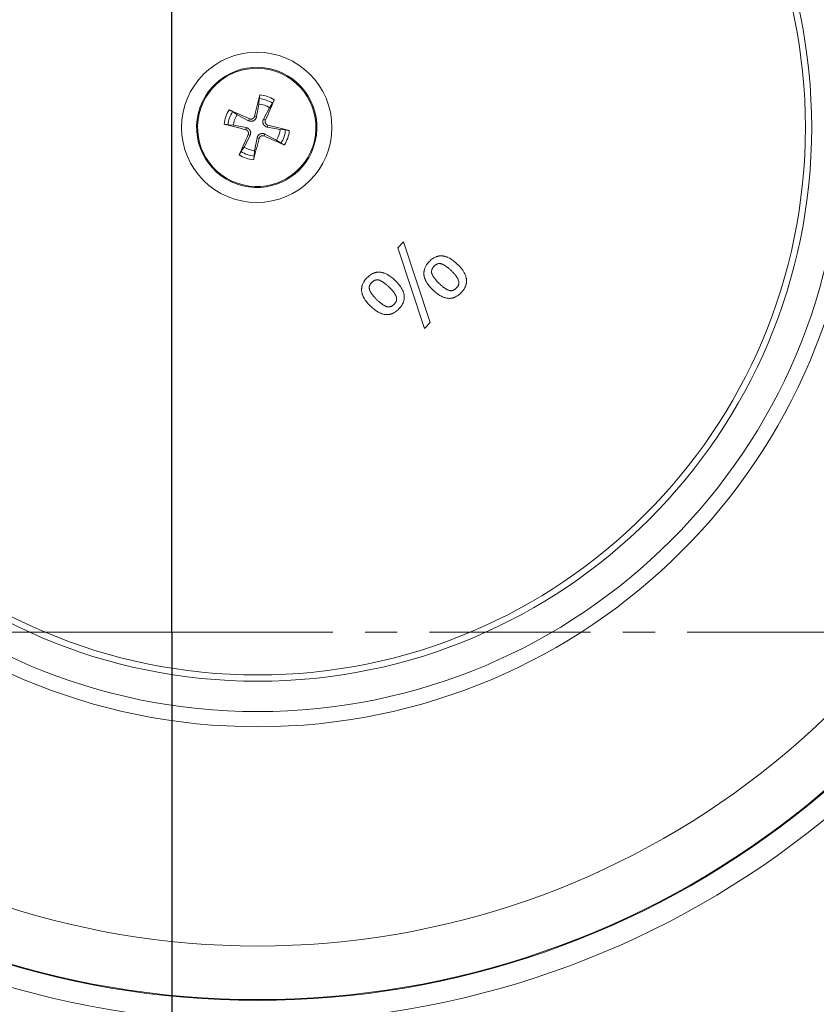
# Model space of a CAD drawing. Header units: millimetres. Extents: x -104 to 382, y -287 to 234.
# Tile 19 of 46: x -11 to 26, y -169 to -123. Entities that reach past the tile are written whole.
import ezdxf

# ---------------------------------------------------------------- set-up
doc = ezdxf.new("R2010")
doc.units = ezdxf.units.MM
for name, pattern in [('K5LT_AXLED', [12, 7.5, -1.5, 1.5, -1.5]), ('K5LT_BASIC', [0]), ('K5LT_THIN', [0])]:
    doc.linetypes.add(name, pattern=pattern)
doc.styles.add('KDIMTEXTSTYLE', font='GOST_AU.SHX', dxfattribs={"width": 0.96, "oblique": 15, "height": 5})
doc.dimstyles.new('KDIMSTYLE (1.00)', dxfattribs={"dimtxt": 5, "dimasz": 1, "dimexe": 2, "dimexo": 0, "dimgap": 1, "dimtad": 1, "dimtxsty": 'KDIMTEXTSTYLE', "dimsah": 1, "dimcen": 0, "dimdle": 1, "dimadec": 0, "dimazin": 0, "dimtfac": 0.667, "dimtmove": 0, "dimatfit": 3, "dimfxl": 1, "dimtvp": 1, "dimtolj": 1, "dimtzin": 0, "dimarcsym": 0})

# ---------------------------------------------------------------- blocks, each defined once
blk = doc.blocks.new('U0')
at = {"color": 30, "linetype": 'K5LT_AXLED', "lineweight": 18, "true_color": 0xff8000}
for q in [(-3.958, -77.986), (-77.458, -151.486), (-3.958, -224.986), (69.542, -151.486)]:
    blk.add_line((-3.958, -151.486), q, dxfattribs=at)
blk = doc.blocks.new('KDIMARROW_01')
blk.add_hatch(color=0).paths.add_polyline_path([(0, 0), (-5, 0.658), (-4.5, 0), (-5, -0.658)])
at = {"color": 0, "linetype": 'K5LT_THIN', "lineweight": 18}
for p, q in [((-4.5, 0), (-5, 0.658)), ((-5, 0.658), (0, 0)), ((0, 0), (-5, -0.658)), ((-5, -0.658), (-4.5, 0)), ((0, 0), (-1, 0))]:
    blk.add_line(p, q, dxfattribs=at)
blk = doc.blocks.new('KDIMARROW_02')
blk.add_hatch(color=0).paths.add_polyline_path([(4.5, 0), (5, 0.658), (0, 0), (5, -0.658)])
at = {"color": 0, "linetype": 'K5LT_THIN', "lineweight": 18}
for p, q in [((5, 0.658), (0, 0)), ((4.5, 0), (5, 0.658)), ((0, 0), (-1, 0)), ((0, 0), (5, -0.658)), ((0, 0), (7, 0)), ((5, -0.658), (4.5, 0))]:
    blk.add_line(p, q, dxfattribs=at)

msp = doc.modelspace()

# ---------------------------------------------------------------- linework, layer by layer
at = {"color": 150, "linetype": 'K5LT_BASIC', "lineweight": 20, "true_color": 0x0080ff}
for p, q in [((0.101, -126.893), (-0.013, -127.489)), ((0.115, -126.64), (0.101, -126.893)), ((0.591, -127.062), (0.735, -126.854)), ((-0.918, -127.388), (-1.126, -127.244)), ((-0.378, -127.667), (-0.918, -127.388)), ((0.312, -127.601), (0.591, -127.062)), ((-1.339, -127.864), (-1.087, -127.878)), ((-1.087, -127.878), (-0.49, -127.992)), ((1.087, -128.08), (0.49, -127.966)), ((-0.312, -128.357), (-0.591, -128.897)), ((0.378, -128.292), (0.918, -128.57)), ((1.339, -128.095), (1.087, -128.08)), ((-0.101, -129.066), (0.013, -128.469)), ((0.918, -128.57), (1.126, -128.714)), ((-0.591, -128.897), (-0.735, -129.105)), ((-0.115, -129.319), (-0.101, -129.066)), ((6.568, -133.595), (6.839, -133.315)), ((6.839, -133.315), (8.079, -137.066)), ((7.809, -137.345), (6.568, -133.595)), ((8.079, -137.066), (7.809, -137.345))]:
    msp.add_line(p, q, dxfattribs=at)
at = {"color": 7, "linetype": 'K5LT_THIN', "lineweight": 18}
for p, q in [((-0.107, -127.466), (-0.013, -127.489)), ((-0.337, -127.578), (-0.378, -127.667)), ((0.401, -127.642), (0.312, -127.601)), ((0.513, -127.872), (0.49, -127.966)), ((-0.513, -128.087), (-0.49, -127.992)), ((-0.401, -128.317), (-0.312, -128.357)), ((0.337, -128.38), (0.378, -128.292)), ((0.107, -128.492), (0.013, -128.469))]:
    msp.add_line(p, q, dxfattribs=at)
for radius in [27.914, 27.207, 25.793]:
    msp.add_circle((0.042, -127.986), radius, dxfattribs=at)
at = {"color": 150, "linetype": 'K5LT_BASIC', "lineweight": 20, "true_color": 0x0080ff}
msp.add_circle((0, -127.979), 3.5, dxfattribs=at)
at = {"color": 7, "linetype": 'K5LT_THIN', "lineweight": 18}
for centre, radius, start, end in [((-3.958, -151.486), 66.49, 325.86214, 146.98461), ((-3.958, -151.486), 58.491, 116.40976, 325.86214), ((-3.958, -151.486), 66.49, 146.98461, 325.86214), ((0, -127.979), 2.8, 70.9623, 250.9623), ((0, -127.979), 2.755, 70.9623, 250.9623), ((0, -127.979), 2.755, 250.9623, 70.9623), ((0, -127.979), 2.8, 340.9623, 70.9623), ((0, -127.979), 1.522, 57.5966, 84.328), ((0, -127.979), 1.344, 56.8489, 85.0757), ((0, -127.979), 1.522, 147.5966, 174.328), ((0, -127.979), 1.344, 146.8489, 175.0757), ((0, -127.979), 1.344, 326.8489, 355.0757), ((0, -127.979), 1.522, 327.5966, 354.328), ((0, -127.979), 2.8, 250.9623, 340.9623), ((0, -127.979), 1.522, 237.5966, 264.328), ((0, -127.979), 1.344, 236.8489, 265.0757), ((0.042, -127.986), 38.128, 194.2963, 345.7037), ((0.042, -127.986), 40.66, 194.2915, 345.7085), ((0.042, -127.986), 40.624, 194.2905, 345.7095), ((0.042, -127.986), 41.659, 194.2915, 345.7085)]:
    msp.add_arc(centre, radius, start, end, dxfattribs=at)
at = {"color": 150, "linetype": 'K5LT_BASIC', "lineweight": 20, "true_color": 0x0080ff}
for centre, radius, start, end in [((0.042, -127.986), 25.5, 0, 180), ((0, -127.979), 2.8, 340.9623, 250.9623), ((0, -127.979), 1.091, 57.2218, 84.7028), ((0, -127.979), 1.091, 147.2218, 174.7028), ((0.042, -127.986), 25.5, 180, 0), ((0, -127.979), 1.091, 327.2218, 354.7028), ((0, -127.979), 2.8, 250.9623, 340.9623), ((0, -127.979), 1.091, 237.2218, 264.7028)]:
    msp.add_arc(centre, radius, start, end, dxfattribs=at)
for centre, major_axis, start_param, end_param in [((0.204, -128.028), (-1.159, -4.859), 4.405744, 4.617377), ((-0.191, -127.892), (2.084, 4.54), -1.475784, -1.264152), ((0.191, -128.067), (-2.084, -4.54), -1.475784, -1.264152), ((-0.204, -127.93), (1.159, 4.859), 4.405744, 4.617377)]:
    msp.add_ellipse(centre, major_axis=major_axis, ratio=0.087156, start_param=start_param, end_param=end_param, dxfattribs=at)
for points, knots in [([(0.115, -126.64), (0.115, -126.639), (0.115, -126.638), (0.116, -126.637), (0.116, -126.635), (0.116, -126.633), (0.116, -126.631), (0.116, -126.629), (0.117, -126.626), (0.117, -126.624), (0.117, -126.621), (0.118, -126.619), (0.118, -126.617), (0.118, -126.614), (0.119, -126.612), (0.119, -126.609), (0.119, -126.607), (0.12, -126.604), (0.12, -126.602), (0.121, -126.599), (0.121, -126.596), (0.122, -126.593), (0.122, -126.59), (0.123, -126.587), (0.123, -126.584), (0.124, -126.58), (0.125, -126.577), (0.125, -126.574), (0.126, -126.571), (0.126, -126.568), (0.127, -126.564), (0.128, -126.561), (0.128, -126.558), (0.129, -126.555), (0.13, -126.551), (0.13, -126.548), (0.131, -126.544), (0.132, -126.541), (0.133, -126.537), (0.134, -126.533), (0.134, -126.53), (0.135, -126.526), (0.136, -126.522), (0.137, -126.519), (0.138, -126.516), (0.138, -126.512), (0.139, -126.51), (0.14, -126.507), (0.14, -126.504), (0.142, -126.498), (0.144, -126.491), (0.145, -126.486), (0.146, -126.481), (0.147, -126.477), (0.148, -126.474), (0.149, -126.471), (0.15, -126.468), (0.15, -126.466), (0.15, -126.465)], [0, 0, 0, 0, 0.015675, 0.031784, 0.048331, 0.065602, 0.083451, 0.102087, 0.121078, 0.140116, 0.158857, 0.177064, 0.194907, 0.212113, 0.228854, 0.245227, 0.261769, 0.278479, 0.295254, 0.31224, 0.329296, 0.346435, 0.363774, 0.381445, 0.399298, 0.417243, 0.435119, 0.452911, 0.470605, 0.487971, 0.50499, 0.521772, 0.538778, 0.55598, 0.573194, 0.590553, 0.607943, 0.62534, 0.642862, 0.660649, 0.678586, 0.696568, 0.714467, 0.73203, 0.74928, 0.765812, 0.781847, 0.781991, 0.805058, 0.835459, 0.871904, 0.899862, 0.920278, 0.938242, 0.955564, 0.972163, 0.985404, 1, 1, 1, 1]), ([(0.816, -126.694), (0.815, -126.695), (0.814, -126.698), (0.813, -126.701), (0.811, -126.705), (0.809, -126.709), (0.808, -126.712), (0.806, -126.716), (0.804, -126.72), (0.803, -126.724), (0.801, -126.727), (0.799, -126.731), (0.798, -126.734), (0.797, -126.736), (0.796, -126.738), (0.795, -126.741), (0.793, -126.744), (0.791, -126.749), (0.789, -126.754), (0.786, -126.76), (0.783, -126.765), (0.781, -126.77), (0.778, -126.776), (0.776, -126.78), (0.774, -126.785), (0.771, -126.79), (0.768, -126.795), (0.766, -126.8), (0.764, -126.805), (0.762, -126.808), (0.76, -126.81), (0.759, -126.813), (0.758, -126.816), (0.756, -126.818), (0.755, -126.821), (0.753, -126.823), (0.752, -126.826), (0.751, -126.828), (0.75, -126.83), (0.749, -126.832), (0.748, -126.834), (0.746, -126.836), (0.745, -126.839), (0.743, -126.841), (0.742, -126.843), (0.741, -126.845), (0.74, -126.846), (0.739, -126.848), (0.738, -126.85), (0.737, -126.851), (0.736, -126.852), (0.735, -126.853), (0.735, -126.854)], [0, 0, 0, 0, 0.017576, 0.035582, 0.054008, 0.073075, 0.092708, 0.112853, 0.13308, 0.15293, 0.172286, 0.190872, 0.208926, 0.218727, 0.226316, 0.243644, 0.262934, 0.284159, 0.314623, 0.344467, 0.374161, 0.399718, 0.428429, 0.456889, 0.481634, 0.509399, 0.544557, 0.578293, 0.603498, 0.619994, 0.636637, 0.653712, 0.671063, 0.688641, 0.706208, 0.723521, 0.740606, 0.757106, 0.773163, 0.788473, 0.803639, 0.823482, 0.847369, 0.870535, 0.887954, 0.901161, 0.915142, 0.934188, 0.952585, 0.97023, 0.984357, 1, 1, 1, 1]), ([(-1.285, -127.164), (-1.284, -127.164), (-1.281, -127.165), (-1.278, -127.167), (-1.274, -127.168), (-1.271, -127.17), (-1.267, -127.172), (-1.263, -127.173), (-1.259, -127.175), (-1.255, -127.177), (-1.252, -127.178), (-1.248, -127.18), (-1.246, -127.181), (-1.243, -127.182), (-1.241, -127.183), (-1.238, -127.184), (-1.235, -127.186), (-1.23, -127.188), (-1.225, -127.191), (-1.219, -127.193), (-1.214, -127.196), (-1.209, -127.198), (-1.204, -127.201), (-1.199, -127.203), (-1.194, -127.206), (-1.189, -127.208), (-1.184, -127.211), (-1.179, -127.213), (-1.175, -127.216), (-1.171, -127.217), (-1.169, -127.219), (-1.166, -127.22), (-1.163, -127.222), (-1.161, -127.223), (-1.158, -127.224), (-1.156, -127.226), (-1.154, -127.227), (-1.151, -127.228), (-1.149, -127.229), (-1.147, -127.23), (-1.145, -127.232), (-1.143, -127.233), (-1.14, -127.235), (-1.138, -127.236), (-1.136, -127.237), (-1.135, -127.238), (-1.133, -127.239), (-1.131, -127.24), (-1.13, -127.241), (-1.128, -127.242), (-1.127, -127.243), (-1.126, -127.244), (-1.126, -127.244)], [0, 0, 0, 0, 0.017576, 0.035582, 0.054008, 0.073075, 0.092708, 0.112853, 0.13308, 0.15293, 0.172286, 0.190872, 0.208926, 0.218727, 0.226316, 0.243644, 0.262934, 0.284159, 0.314623, 0.344467, 0.374161, 0.399718, 0.428429, 0.456889, 0.481634, 0.509399, 0.544557, 0.578293, 0.603498, 0.619994, 0.636637, 0.653712, 0.671063, 0.688641, 0.706208, 0.723521, 0.740606, 0.757106, 0.773163, 0.788473, 0.803639, 0.823482, 0.847369, 0.870535, 0.887954, 0.901161, 0.915142, 0.934188, 0.952585, 0.97023, 0.984357, 1, 1, 1, 1]), ([(-0.013, -127.489), (-0.013, -127.491), (-0.014, -127.496), (-0.016, -127.504), (-0.018, -127.511), (-0.02, -127.519), (-0.023, -127.526), (-0.026, -127.534), (-0.028, -127.541), (-0.032, -127.548), (-0.035, -127.555), (-0.038, -127.562), (-0.042, -127.568), (-0.045, -127.574), (-0.049, -127.58), (-0.053, -127.586), (-0.058, -127.593), (-0.064, -127.601), (-0.073, -127.611), (-0.082, -127.621), (-0.09, -127.63), (-0.099, -127.637), (-0.107, -127.643), (-0.114, -127.649), (-0.12, -127.653), (-0.126, -127.657), (-0.134, -127.662), (-0.142, -127.666), (-0.15, -127.67), (-0.157, -127.673), (-0.164, -127.677), (-0.172, -127.68), (-0.179, -127.682), (-0.186, -127.685), (-0.195, -127.687), (-0.203, -127.689), (-0.21, -127.691), (-0.216, -127.692), (-0.221, -127.693), (-0.226, -127.693), (-0.231, -127.694), (-0.235, -127.694), (-0.24, -127.695), (-0.245, -127.695), (-0.249, -127.695), (-0.254, -127.695), (-0.258, -127.696), (-0.261, -127.696), (-0.264, -127.696), (-0.268, -127.695), (-0.273, -127.695), (-0.278, -127.695), (-0.282, -127.695), (-0.287, -127.694), (-0.291, -127.694), (-0.295, -127.693), (-0.3, -127.692), (-0.304, -127.692), (-0.308, -127.691), (-0.313, -127.69), (-0.317, -127.689), (-0.322, -127.688), (-0.328, -127.686), (-0.333, -127.685), (-0.337, -127.684), (-0.341, -127.682), (-0.344, -127.681), (-0.348, -127.68), (-0.352, -127.679), (-0.355, -127.677), (-0.358, -127.676), (-0.362, -127.674), (-0.365, -127.673), (-0.368, -127.672), (-0.372, -127.67), (-0.375, -127.668), (-0.377, -127.667), (-0.378, -127.667)], [0, 0, 0, 0, 0.015942, 0.032203, 0.048749, 0.065668, 0.082844, 0.100339, 0.117951, 0.135437, 0.152694, 0.16932, 0.185455, 0.200746, 0.215574, 0.231024, 0.2477, 0.271444, 0.301034, 0.330176, 0.353186, 0.374804, 0.395619, 0.415644, 0.429135, 0.441843, 0.459124, 0.482986, 0.500018, 0.511269, 0.533483, 0.548347, 0.560812, 0.578484, 0.597546, 0.614912, 0.627645, 0.639815, 0.650591, 0.660554, 0.669801, 0.679184, 0.688886, 0.698783, 0.708888, 0.719017, 0.72919, 0.73139, 0.739415, 0.749655, 0.759851, 0.76991, 0.779828, 0.789562, 0.799301, 0.809074, 0.818876, 0.828656, 0.838451, 0.84813, 0.857694, 0.870132, 0.882363, 0.894399, 0.903136, 0.911779, 0.920204, 0.928496, 0.936612, 0.944676, 0.952658, 0.960601, 0.968493, 0.976382, 0.984256, 0.992128, 1, 1, 1, 1]), ([(-0.107, -127.466), (-0.108, -127.468), (-0.108, -127.47), (-0.11, -127.474), (-0.111, -127.479), (-0.112, -127.483), (-0.114, -127.488), (-0.118, -127.496), (-0.123, -127.507), (-0.13, -127.519), (-0.138, -127.529), (-0.146, -127.538), (-0.152, -127.545), (-0.158, -127.551), (-0.162, -127.554), (-0.166, -127.558), (-0.171, -127.561), (-0.175, -127.564), (-0.18, -127.567), (-0.183, -127.569), (-0.187, -127.571), (-0.191, -127.573), (-0.194, -127.575), (-0.196, -127.576), (-0.199, -127.577), (-0.202, -127.579), (-0.206, -127.581), (-0.21, -127.582), (-0.214, -127.584), (-0.218, -127.585), (-0.222, -127.586), (-0.227, -127.588), (-0.231, -127.589), (-0.235, -127.589), (-0.239, -127.59), (-0.244, -127.591), (-0.248, -127.592), (-0.252, -127.592), (-0.257, -127.593), (-0.261, -127.593), (-0.265, -127.593), (-0.268, -127.593), (-0.271, -127.593), (-0.274, -127.593), (-0.279, -127.593), (-0.283, -127.592), (-0.288, -127.592), (-0.292, -127.591), (-0.296, -127.591), (-0.3, -127.59), (-0.304, -127.589), (-0.308, -127.588), (-0.312, -127.588), (-0.315, -127.586), (-0.319, -127.585), (-0.323, -127.584), (-0.327, -127.583), (-0.33, -127.581), (-0.334, -127.58), (-0.336, -127.579), (-0.337, -127.578)], [0, 0, 0, 0, 0.014754, 0.029701, 0.044869, 0.060634, 0.076764, 0.104722, 0.149235, 0.199304, 0.243413, 0.282421, 0.315987, 0.344042, 0.360231, 0.376061, 0.396023, 0.415617, 0.434806, 0.449116, 0.463449, 0.477951, 0.492656, 0.500332, 0.507601, 0.522628, 0.537634, 0.552528, 0.567265, 0.581965, 0.596612, 0.611222, 0.625752, 0.640217, 0.6547, 0.669217, 0.683783, 0.698365, 0.713037, 0.727827, 0.742798, 0.755789, 0.757866, 0.773061, 0.788347, 0.803687, 0.818985, 0.834054, 0.848894, 0.863256, 0.877335, 0.891149, 0.904962, 0.918723, 0.932427, 0.946015, 0.959584, 0.973083, 0.986557, 1, 1, 1, 1]), ([(-1.339, -127.864), (-1.34, -127.864), (-1.341, -127.864), (-1.343, -127.864), (-1.345, -127.863), (-1.346, -127.863), (-1.348, -127.863), (-1.351, -127.863), (-1.353, -127.863), (-1.355, -127.862), (-1.358, -127.862), (-1.36, -127.862), (-1.363, -127.861), (-1.365, -127.861), (-1.367, -127.861), (-1.37, -127.86), (-1.372, -127.86), (-1.375, -127.859), (-1.378, -127.859), (-1.38, -127.859), (-1.383, -127.858), (-1.386, -127.858), (-1.389, -127.857), (-1.392, -127.856), (-1.396, -127.856), (-1.399, -127.855), (-1.402, -127.855), (-1.405, -127.854), (-1.408, -127.853), (-1.412, -127.853), (-1.415, -127.852), (-1.418, -127.852), (-1.421, -127.851), (-1.424, -127.85), (-1.428, -127.85), (-1.431, -127.849), (-1.435, -127.848), (-1.438, -127.847), (-1.442, -127.846), (-1.446, -127.846), (-1.449, -127.845), (-1.453, -127.844), (-1.457, -127.843), (-1.46, -127.842), (-1.464, -127.842), (-1.467, -127.841), (-1.469, -127.84), (-1.472, -127.84), (-1.475, -127.839), (-1.481, -127.837), (-1.488, -127.836), (-1.494, -127.834), (-1.498, -127.833), (-1.502, -127.832), (-1.506, -127.831), (-1.509, -127.83), (-1.512, -127.83), (-1.513, -127.829), (-1.514, -127.829)], [0, 0, 0, 0, 0.015675, 0.031784, 0.048331, 0.065602, 0.083451, 0.102087, 0.121078, 0.140116, 0.158857, 0.177064, 0.194907, 0.212113, 0.228854, 0.245227, 0.261769, 0.278479, 0.295254, 0.31224, 0.329296, 0.346435, 0.363774, 0.381445, 0.399298, 0.417243, 0.435119, 0.452911, 0.470605, 0.487971, 0.50499, 0.521772, 0.538778, 0.55598, 0.573194, 0.590553, 0.607943, 0.62534, 0.642862, 0.660649, 0.678586, 0.696568, 0.714467, 0.73203, 0.74928, 0.765812, 0.781847, 0.781991, 0.805058, 0.835459, 0.871904, 0.899862, 0.920278, 0.938242, 0.955564, 0.972163, 0.985404, 1, 1, 1, 1]), ([(0.49, -127.966), (0.488, -127.966), (0.483, -127.965), (0.475, -127.963), (0.468, -127.961), (0.46, -127.959), (0.453, -127.956), (0.446, -127.954), (0.438, -127.951), (0.431, -127.948), (0.424, -127.944), (0.418, -127.941), (0.411, -127.937), (0.405, -127.934), (0.4, -127.93), (0.394, -127.926), (0.387, -127.922), (0.378, -127.915), (0.368, -127.907), (0.358, -127.897), (0.35, -127.889), (0.342, -127.881), (0.336, -127.873), (0.331, -127.865), (0.326, -127.859), (0.322, -127.853), (0.318, -127.845), (0.313, -127.837), (0.309, -127.83), (0.306, -127.822), (0.303, -127.815), (0.3, -127.808), (0.297, -127.801), (0.295, -127.793), (0.292, -127.784), (0.29, -127.776), (0.289, -127.769), (0.288, -127.764), (0.287, -127.758), (0.286, -127.753), (0.285, -127.749), (0.285, -127.744), (0.284, -127.739), (0.284, -127.735), (0.284, -127.73), (0.284, -127.725), (0.284, -127.721), (0.284, -127.718), (0.284, -127.715), (0.284, -127.711), (0.284, -127.706), (0.284, -127.702), (0.285, -127.697), (0.285, -127.693), (0.286, -127.688), (0.286, -127.684), (0.287, -127.68), (0.287, -127.675), (0.288, -127.671), (0.289, -127.667), (0.29, -127.662), (0.291, -127.657), (0.293, -127.651), (0.294, -127.647), (0.295, -127.642), (0.297, -127.639), (0.298, -127.635), (0.299, -127.631), (0.301, -127.628), (0.302, -127.624), (0.303, -127.621), (0.305, -127.617), (0.306, -127.614), (0.308, -127.611), (0.309, -127.608), (0.311, -127.604), (0.312, -127.602), (0.312, -127.601)], [0, 0, 0, 0, 0.015942, 0.032203, 0.048749, 0.065668, 0.082844, 0.100339, 0.117951, 0.135437, 0.152694, 0.16932, 0.185455, 0.200746, 0.215574, 0.231024, 0.2477, 0.271444, 0.301034, 0.330176, 0.353186, 0.374804, 0.395619, 0.415644, 0.429135, 0.441843, 0.459124, 0.482986, 0.500018, 0.511269, 0.533483, 0.548347, 0.560812, 0.578484, 0.597546, 0.614912, 0.627645, 0.639815, 0.650591, 0.660554, 0.669801, 0.679184, 0.688886, 0.698783, 0.708888, 0.719017, 0.72919, 0.73139, 0.739415, 0.749655, 0.759851, 0.76991, 0.779828, 0.789562, 0.799301, 0.809074, 0.818876, 0.828656, 0.838451, 0.84813, 0.857694, 0.870132, 0.882363, 0.894399, 0.903136, 0.911779, 0.920204, 0.928496, 0.936612, 0.944676, 0.952658, 0.960601, 0.968493, 0.976382, 0.984256, 0.992128, 1, 1, 1, 1]), ([(0.513, -127.872), (0.512, -127.871), (0.509, -127.871), (0.505, -127.87), (0.501, -127.868), (0.496, -127.867), (0.491, -127.865), (0.483, -127.861), (0.472, -127.856), (0.46, -127.849), (0.45, -127.841), (0.441, -127.834), (0.434, -127.827), (0.429, -127.821), (0.425, -127.817), (0.422, -127.813), (0.418, -127.809), (0.415, -127.804), (0.412, -127.8), (0.41, -127.796), (0.408, -127.792), (0.406, -127.789), (0.404, -127.786), (0.403, -127.783), (0.402, -127.78), (0.4, -127.777), (0.399, -127.773), (0.397, -127.769), (0.396, -127.765), (0.394, -127.761), (0.393, -127.757), (0.392, -127.753), (0.391, -127.748), (0.39, -127.744), (0.389, -127.74), (0.388, -127.736), (0.388, -127.731), (0.387, -127.727), (0.387, -127.723), (0.386, -127.718), (0.386, -127.714), (0.386, -127.711), (0.386, -127.708), (0.386, -127.705), (0.386, -127.7), (0.387, -127.696), (0.387, -127.692), (0.388, -127.687), (0.388, -127.683), (0.389, -127.679), (0.39, -127.675), (0.391, -127.671), (0.392, -127.668), (0.393, -127.664), (0.394, -127.66), (0.395, -127.656), (0.396, -127.653), (0.398, -127.649), (0.399, -127.645), (0.4, -127.643), (0.401, -127.642)], [0, 0, 0, 0, 0.014754, 0.029701, 0.044869, 0.060634, 0.076764, 0.104721, 0.149235, 0.199303, 0.243413, 0.282421, 0.315986, 0.344041, 0.36023, 0.37606, 0.396022, 0.415616, 0.434805, 0.449115, 0.463448, 0.47795, 0.492655, 0.500331, 0.5076, 0.522627, 0.537633, 0.552526, 0.567263, 0.581963, 0.596611, 0.611221, 0.62575, 0.640216, 0.654698, 0.669216, 0.683781, 0.698364, 0.713036, 0.727826, 0.742796, 0.755788, 0.757864, 0.77306, 0.788345, 0.803685, 0.818983, 0.834052, 0.848892, 0.863255, 0.877333, 0.891148, 0.904961, 0.918722, 0.932427, 0.946014, 0.959584, 0.973083, 0.986556, 1, 1, 1, 1]), ([(-0.513, -128.087), (-0.512, -128.087), (-0.509, -128.088), (-0.505, -128.089), (-0.501, -128.09), (-0.496, -128.092), (-0.491, -128.094), (-0.483, -128.097), (-0.472, -128.102), (-0.46, -128.109), (-0.45, -128.117), (-0.441, -128.125), (-0.434, -128.132), (-0.429, -128.137), (-0.425, -128.142), (-0.422, -128.146), (-0.418, -128.15), (-0.415, -128.154), (-0.412, -128.159), (-0.41, -128.163), (-0.408, -128.166), (-0.406, -128.17), (-0.404, -128.173), (-0.403, -128.175), (-0.402, -128.178), (-0.4, -128.181), (-0.399, -128.185), (-0.397, -128.189), (-0.396, -128.193), (-0.394, -128.197), (-0.393, -128.202), (-0.392, -128.206), (-0.391, -128.21), (-0.39, -128.214), (-0.389, -128.218), (-0.388, -128.223), (-0.388, -128.227), (-0.387, -128.231), (-0.387, -128.236), (-0.386, -128.24), (-0.386, -128.244), (-0.386, -128.247), (-0.386, -128.25), (-0.386, -128.253), (-0.386, -128.258), (-0.387, -128.262), (-0.387, -128.267), (-0.388, -128.271), (-0.388, -128.275), (-0.389, -128.279), (-0.39, -128.283), (-0.391, -128.287), (-0.392, -128.291), (-0.393, -128.295), (-0.394, -128.298), (-0.395, -128.302), (-0.396, -128.306), (-0.398, -128.309), (-0.399, -128.313), (-0.4, -128.315), (-0.401, -128.317)], [0, 0, 0, 0, 0.014754, 0.029701, 0.044869, 0.060634, 0.076764, 0.104721, 0.149235, 0.199303, 0.243413, 0.282421, 0.315986, 0.344041, 0.36023, 0.37606, 0.396022, 0.415616, 0.434805, 0.449115, 0.463448, 0.47795, 0.492655, 0.500331, 0.5076, 0.522627, 0.537633, 0.552526, 0.567263, 0.581963, 0.596611, 0.611221, 0.62575, 0.640216, 0.654698, 0.669216, 0.683781, 0.698364, 0.713036, 0.727826, 0.742796, 0.755788, 0.757864, 0.77306, 0.788345, 0.803685, 0.818983, 0.834052, 0.848892, 0.863255, 0.877333, 0.891148, 0.904961, 0.918722, 0.932427, 0.946014, 0.959584, 0.973083, 0.986556, 1, 1, 1, 1]), ([(-0.49, -127.992), (-0.488, -127.992), (-0.483, -127.993), (-0.475, -127.995), (-0.468, -127.997), (-0.46, -127.999), (-0.453, -128.002), (-0.446, -128.005), (-0.438, -128.008), (-0.431, -128.011), (-0.424, -128.014), (-0.418, -128.017), (-0.411, -128.021), (-0.405, -128.024), (-0.4, -128.028), (-0.394, -128.032), (-0.387, -128.037), (-0.378, -128.043), (-0.368, -128.052), (-0.358, -128.061), (-0.35, -128.07), (-0.342, -128.078), (-0.336, -128.086), (-0.331, -128.093), (-0.326, -128.099), (-0.322, -128.106), (-0.318, -128.113), (-0.313, -128.121), (-0.309, -128.129), (-0.306, -128.136), (-0.303, -128.143), (-0.3, -128.151), (-0.297, -128.158), (-0.295, -128.165), (-0.292, -128.174), (-0.29, -128.182), (-0.289, -128.189), (-0.288, -128.195), (-0.287, -128.2), (-0.286, -128.205), (-0.285, -128.21), (-0.285, -128.214), (-0.284, -128.219), (-0.284, -128.224), (-0.284, -128.229), (-0.284, -128.233), (-0.284, -128.237), (-0.284, -128.24), (-0.284, -128.243), (-0.284, -128.248), (-0.284, -128.252), (-0.284, -128.257), (-0.285, -128.261), (-0.285, -128.266), (-0.286, -128.27), (-0.286, -128.275), (-0.287, -128.279), (-0.287, -128.283), (-0.288, -128.288), (-0.289, -128.292), (-0.29, -128.296), (-0.291, -128.302), (-0.293, -128.307), (-0.294, -128.312), (-0.295, -128.316), (-0.297, -128.32), (-0.298, -128.324), (-0.299, -128.327), (-0.301, -128.331), (-0.302, -128.334), (-0.303, -128.338), (-0.305, -128.341), (-0.306, -128.344), (-0.308, -128.348), (-0.309, -128.351), (-0.311, -128.354), (-0.312, -128.356), (-0.312, -128.357)], [0, 0, 0, 0, 0.015942, 0.032203, 0.048749, 0.065668, 0.082844, 0.100339, 0.117951, 0.135437, 0.152694, 0.16932, 0.185455, 0.200746, 0.215574, 0.231024, 0.2477, 0.271444, 0.301034, 0.330176, 0.353186, 0.374804, 0.395619, 0.415644, 0.429135, 0.441843, 0.459124, 0.482986, 0.500018, 0.511269, 0.533483, 0.548347, 0.560812, 0.578484, 0.597546, 0.614912, 0.627645, 0.639815, 0.650591, 0.660554, 0.669801, 0.679184, 0.688886, 0.698783, 0.708888, 0.719017, 0.72919, 0.73139, 0.739415, 0.749655, 0.759851, 0.76991, 0.779828, 0.789562, 0.799301, 0.809074, 0.818876, 0.828656, 0.838451, 0.84813, 0.857694, 0.870132, 0.882363, 0.894399, 0.903136, 0.911779, 0.920204, 0.928496, 0.936612, 0.944676, 0.952658, 0.960601, 0.968493, 0.976382, 0.984256, 0.992128, 1, 1, 1, 1]), ([(0.013, -128.469), (0.013, -128.467), (0.014, -128.462), (0.016, -128.455), (0.018, -128.447), (0.02, -128.44), (0.023, -128.432), (0.026, -128.425), (0.028, -128.417), (0.032, -128.41), (0.035, -128.403), (0.038, -128.397), (0.042, -128.391), (0.045, -128.385), (0.049, -128.379), (0.053, -128.373), (0.058, -128.366), (0.064, -128.357), (0.073, -128.347), (0.082, -128.337), (0.09, -128.329), (0.099, -128.322), (0.107, -128.315), (0.114, -128.31), (0.12, -128.305), (0.126, -128.301), (0.134, -128.297), (0.142, -128.292), (0.15, -128.288), (0.157, -128.285), (0.164, -128.282), (0.172, -128.279), (0.179, -128.276), (0.186, -128.274), (0.195, -128.271), (0.203, -128.269), (0.21, -128.268), (0.216, -128.267), (0.221, -128.266), (0.226, -128.265), (0.231, -128.265), (0.235, -128.264), (0.24, -128.264), (0.245, -128.263), (0.249, -128.263), (0.254, -128.263), (0.258, -128.263), (0.261, -128.263), (0.264, -128.263), (0.268, -128.263), (0.273, -128.263), (0.278, -128.263), (0.282, -128.264), (0.287, -128.264), (0.291, -128.265), (0.295, -128.265), (0.3, -128.266), (0.304, -128.267), (0.308, -128.267), (0.313, -128.268), (0.317, -128.269), (0.322, -128.271), (0.328, -128.272), (0.333, -128.273), (0.337, -128.275), (0.341, -128.276), (0.344, -128.277), (0.348, -128.278), (0.352, -128.28), (0.355, -128.281), (0.358, -128.282), (0.362, -128.284), (0.365, -128.285), (0.368, -128.287), (0.372, -128.288), (0.375, -128.29), (0.377, -128.291), (0.378, -128.292)], [0, 0, 0, 0, 0.015942, 0.032203, 0.048749, 0.065668, 0.082844, 0.100339, 0.117951, 0.135437, 0.152694, 0.16932, 0.185455, 0.200746, 0.215574, 0.231024, 0.2477, 0.271444, 0.301034, 0.330176, 0.353186, 0.374804, 0.395619, 0.415644, 0.429135, 0.441843, 0.459124, 0.482986, 0.500018, 0.511269, 0.533483, 0.548347, 0.560812, 0.578484, 0.597546, 0.614912, 0.627645, 0.639815, 0.650591, 0.660554, 0.669801, 0.679184, 0.688886, 0.698783, 0.708888, 0.719017, 0.72919, 0.73139, 0.739415, 0.749655, 0.759851, 0.76991, 0.779828, 0.789562, 0.799301, 0.809074, 0.818876, 0.828656, 0.838451, 0.84813, 0.857694, 0.870132, 0.882363, 0.894399, 0.903136, 0.911779, 0.920204, 0.928496, 0.936612, 0.944676, 0.952658, 0.960601, 0.968493, 0.976382, 0.984256, 0.992128, 1, 1, 1, 1]), ([(0.107, -128.492), (0.108, -128.491), (0.108, -128.488), (0.11, -128.484), (0.111, -128.48), (0.112, -128.476), (0.114, -128.47), (0.118, -128.462), (0.123, -128.451), (0.13, -128.44), (0.138, -128.429), (0.146, -128.42), (0.152, -128.413), (0.158, -128.408), (0.162, -128.404), (0.166, -128.401), (0.171, -128.398), (0.175, -128.394), (0.18, -128.392), (0.183, -128.389), (0.187, -128.387), (0.191, -128.385), (0.194, -128.383), (0.196, -128.382), (0.199, -128.381), (0.202, -128.379), (0.206, -128.378), (0.21, -128.376), (0.214, -128.375), (0.218, -128.373), (0.222, -128.372), (0.227, -128.371), (0.231, -128.37), (0.235, -128.369), (0.239, -128.368), (0.244, -128.367), (0.248, -128.367), (0.252, -128.366), (0.257, -128.366), (0.261, -128.366), (0.265, -128.365), (0.268, -128.365), (0.271, -128.365), (0.274, -128.365), (0.279, -128.366), (0.283, -128.366), (0.288, -128.366), (0.292, -128.367), (0.296, -128.368), (0.3, -128.368), (0.304, -128.369), (0.308, -128.37), (0.312, -128.371), (0.315, -128.372), (0.319, -128.373), (0.323, -128.374), (0.327, -128.376), (0.33, -128.377), (0.334, -128.378), (0.336, -128.379), (0.337, -128.38)], [0, 0, 0, 0, 0.014754, 0.029701, 0.044869, 0.060634, 0.076764, 0.104722, 0.149235, 0.199304, 0.243413, 0.282421, 0.315987, 0.344042, 0.360231, 0.376061, 0.396023, 0.415617, 0.434806, 0.449116, 0.463449, 0.477951, 0.492656, 0.500332, 0.507601, 0.522628, 0.537634, 0.552528, 0.567265, 0.581965, 0.596612, 0.611222, 0.625752, 0.640217, 0.6547, 0.669217, 0.683783, 0.698365, 0.713037, 0.727827, 0.742798, 0.755789, 0.757866, 0.773061, 0.788347, 0.803687, 0.818985, 0.834054, 0.848894, 0.863256, 0.877335, 0.891149, 0.904962, 0.918723, 0.932427, 0.946015, 0.959584, 0.973083, 0.986557, 1, 1, 1, 1]), ([(1.339, -128.095), (1.34, -128.095), (1.341, -128.095), (1.343, -128.095), (1.345, -128.095), (1.346, -128.095), (1.348, -128.095), (1.351, -128.096), (1.353, -128.096), (1.355, -128.096), (1.358, -128.096), (1.36, -128.097), (1.363, -128.097), (1.365, -128.097), (1.367, -128.098), (1.37, -128.098), (1.372, -128.099), (1.375, -128.099), (1.378, -128.099), (1.38, -128.1), (1.383, -128.1), (1.386, -128.101), (1.389, -128.101), (1.392, -128.102), (1.396, -128.103), (1.399, -128.103), (1.402, -128.104), (1.405, -128.104), (1.408, -128.105), (1.412, -128.106), (1.415, -128.106), (1.418, -128.107), (1.421, -128.107), (1.424, -128.108), (1.428, -128.109), (1.431, -128.11), (1.435, -128.11), (1.438, -128.111), (1.442, -128.112), (1.446, -128.113), (1.449, -128.114), (1.453, -128.114), (1.457, -128.115), (1.46, -128.116), (1.464, -128.117), (1.467, -128.118), (1.469, -128.118), (1.472, -128.119), (1.475, -128.12), (1.481, -128.121), (1.488, -128.123), (1.494, -128.124), (1.498, -128.125), (1.502, -128.126), (1.506, -128.127), (1.509, -128.128), (1.512, -128.129), (1.513, -128.129), (1.514, -128.13)], [0, 0, 0, 0, 0.015675, 0.031784, 0.048331, 0.065602, 0.083451, 0.102087, 0.121078, 0.140116, 0.158857, 0.177064, 0.194907, 0.212113, 0.228854, 0.245227, 0.261769, 0.278479, 0.295254, 0.31224, 0.329296, 0.346435, 0.363774, 0.381445, 0.399298, 0.417243, 0.435119, 0.452911, 0.470605, 0.487971, 0.50499, 0.521772, 0.538778, 0.55598, 0.573194, 0.590553, 0.607943, 0.62534, 0.642862, 0.660649, 0.678586, 0.696568, 0.714467, 0.73203, 0.74928, 0.765812, 0.781847, 0.781991, 0.805058, 0.835459, 0.871904, 0.899862, 0.920278, 0.938242, 0.955564, 0.972163, 0.985404, 1, 1, 1, 1]), ([(1.285, -128.795), (1.284, -128.794), (1.281, -128.793), (1.278, -128.792), (1.274, -128.79), (1.271, -128.789), (1.267, -128.787), (1.263, -128.785), (1.259, -128.784), (1.255, -128.782), (1.252, -128.78), (1.248, -128.779), (1.246, -128.777), (1.243, -128.776), (1.241, -128.775), (1.238, -128.774), (1.235, -128.772), (1.23, -128.77), (1.225, -128.768), (1.219, -128.765), (1.214, -128.763), (1.209, -128.76), (1.204, -128.757), (1.199, -128.755), (1.194, -128.753), (1.189, -128.75), (1.184, -128.748), (1.179, -128.745), (1.175, -128.743), (1.171, -128.741), (1.169, -128.74), (1.166, -128.738), (1.163, -128.737), (1.161, -128.735), (1.158, -128.734), (1.156, -128.733), (1.154, -128.731), (1.151, -128.73), (1.149, -128.729), (1.147, -128.728), (1.145, -128.727), (1.143, -128.725), (1.14, -128.724), (1.138, -128.722), (1.136, -128.721), (1.135, -128.72), (1.133, -128.719), (1.131, -128.718), (1.13, -128.717), (1.128, -128.716), (1.127, -128.715), (1.126, -128.715), (1.126, -128.714)], [0, 0, 0, 0, 0.017576, 0.035582, 0.054008, 0.073075, 0.092708, 0.112853, 0.13308, 0.15293, 0.172286, 0.190872, 0.208926, 0.218727, 0.226316, 0.243644, 0.262934, 0.284159, 0.314623, 0.344467, 0.374161, 0.399718, 0.428429, 0.456889, 0.481634, 0.509399, 0.544557, 0.578293, 0.603498, 0.619994, 0.636637, 0.653712, 0.671063, 0.688641, 0.706208, 0.723521, 0.740606, 0.757106, 0.773163, 0.788473, 0.803639, 0.823482, 0.847369, 0.870535, 0.887954, 0.901161, 0.915142, 0.934188, 0.952585, 0.97023, 0.984357, 1, 1, 1, 1]), ([(-0.816, -129.264), (-0.815, -129.263), (-0.814, -129.261), (-0.813, -129.257), (-0.811, -129.253), (-0.809, -129.25), (-0.808, -129.246), (-0.806, -129.242), (-0.804, -129.238), (-0.803, -129.235), (-0.801, -129.231), (-0.799, -129.228), (-0.798, -129.225), (-0.797, -129.223), (-0.796, -129.22), (-0.795, -129.218), (-0.793, -129.214), (-0.791, -129.21), (-0.789, -129.204), (-0.786, -129.199), (-0.783, -129.193), (-0.781, -129.188), (-0.778, -129.183), (-0.776, -129.178), (-0.774, -129.173), (-0.771, -129.169), (-0.768, -129.163), (-0.766, -129.158), (-0.764, -129.154), (-0.762, -129.151), (-0.76, -129.148), (-0.759, -129.145), (-0.758, -129.143), (-0.756, -129.14), (-0.755, -129.137), (-0.753, -129.135), (-0.752, -129.133), (-0.751, -129.131), (-0.75, -129.129), (-0.749, -129.127), (-0.748, -129.125), (-0.746, -129.122), (-0.745, -129.12), (-0.743, -129.117), (-0.742, -129.115), (-0.741, -129.114), (-0.74, -129.112), (-0.739, -129.11), (-0.738, -129.109), (-0.737, -129.107), (-0.736, -129.106), (-0.735, -129.105), (-0.735, -129.105)], [0, 0, 0, 0, 0.017576, 0.035582, 0.054008, 0.073075, 0.092708, 0.112853, 0.13308, 0.15293, 0.172286, 0.190872, 0.208926, 0.218727, 0.226316, 0.243644, 0.262934, 0.284159, 0.314623, 0.344467, 0.374161, 0.399718, 0.428429, 0.456889, 0.481634, 0.509399, 0.544557, 0.578293, 0.603498, 0.619994, 0.636637, 0.653712, 0.671063, 0.688641, 0.706208, 0.723521, 0.740606, 0.757106, 0.773163, 0.788473, 0.803639, 0.823482, 0.847369, 0.870535, 0.887954, 0.901161, 0.915142, 0.934188, 0.952585, 0.97023, 0.984357, 1, 1, 1, 1]), ([(-0.115, -129.319), (-0.115, -129.319), (-0.115, -129.32), (-0.116, -129.322), (-0.116, -129.324), (-0.116, -129.326), (-0.116, -129.328), (-0.116, -129.33), (-0.117, -129.332), (-0.117, -129.335), (-0.117, -129.337), (-0.118, -129.339), (-0.118, -129.342), (-0.118, -129.344), (-0.119, -129.346), (-0.119, -129.349), (-0.119, -129.351), (-0.12, -129.354), (-0.12, -129.357), (-0.121, -129.36), (-0.121, -129.362), (-0.122, -129.365), (-0.122, -129.368), (-0.123, -129.372), (-0.123, -129.375), (-0.124, -129.378), (-0.125, -129.381), (-0.125, -129.384), (-0.126, -129.388), (-0.126, -129.391), (-0.127, -129.394), (-0.128, -129.397), (-0.128, -129.4), (-0.129, -129.404), (-0.13, -129.407), (-0.13, -129.411), (-0.131, -129.414), (-0.132, -129.418), (-0.133, -129.421), (-0.134, -129.425), (-0.134, -129.429), (-0.135, -129.432), (-0.136, -129.436), (-0.137, -129.439), (-0.138, -129.443), (-0.138, -129.446), (-0.139, -129.448), (-0.14, -129.451), (-0.14, -129.454), (-0.142, -129.461), (-0.144, -129.467), (-0.145, -129.473), (-0.146, -129.477), (-0.147, -129.481), (-0.148, -129.485), (-0.149, -129.488), (-0.15, -129.491), (-0.15, -129.493), (-0.15, -129.494)], [0, 0, 0, 0, 0.015675, 0.031784, 0.048331, 0.065602, 0.083451, 0.102087, 0.121078, 0.140116, 0.158857, 0.177064, 0.194907, 0.212113, 0.228854, 0.245227, 0.261769, 0.278479, 0.295254, 0.31224, 0.329296, 0.346435, 0.363774, 0.381445, 0.399298, 0.417243, 0.435119, 0.452911, 0.470605, 0.487971, 0.50499, 0.521772, 0.538778, 0.55598, 0.573194, 0.590553, 0.607943, 0.62534, 0.642862, 0.660649, 0.678586, 0.696568, 0.714467, 0.73203, 0.74928, 0.765812, 0.781847, 0.781991, 0.805058, 0.835459, 0.871904, 0.899862, 0.920278, 0.938242, 0.955564, 0.972163, 0.985404, 1, 1, 1, 1]), ([(8.197, -135.55), (8.151, -135.505), (8.059, -135.409), (7.973, -135.298), (7.906, -135.196), (7.876, -135.142), (7.842, -135.071), (7.825, -135.029), (7.805, -134.964), (7.797, -134.932), (7.79, -134.891), (7.785, -134.861), (7.782, -134.831), (7.781, -134.803), (7.78, -134.784), (7.781, -134.755), (7.782, -134.725), (7.786, -134.688), (7.793, -134.645), (7.803, -134.605), (7.816, -134.56), (7.845, -134.484), (7.906, -134.372), (7.982, -134.28), (8.027, -134.233)], [0, 0, 0, 0, 0.091026, 0.199057, 0.234464, 0.310292, 0.314939, 0.389282, 0.402707, 0.459317, 0.459829, 0.493561, 0.527246, 0.527474, 0.556649, 0.571973, 0.59235, 0.627021, 0.657217, 0.694671, 0.721847, 0.764579, 0.877363, 1, 1, 1, 1]), ([(8.027, -134.233), (8.082, -134.176), (8.169, -134.102), (8.277, -134.039), (8.342, -134.01), (8.389, -133.994), (8.433, -133.982), (8.474, -133.973), (8.518, -133.967), (8.553, -133.965), (8.58, -133.964), (8.61, -133.964), (8.641, -133.966), (8.693, -133.972), (8.731, -133.98), (8.779, -133.992), (8.819, -134.005), (8.891, -134.032), (8.957, -134.064), (9.114, -134.154), (9.236, -134.251), (9.349, -134.359)], [0, 0, 0, 0, 0.143791, 0.223005, 0.268035, 0.302945, 0.336331, 0.371477, 0.40039, 0.438913, 0.454359, 0.462732, 0.505902, 0.525471, 0.580129, 0.590502, 0.633468, 0.668652, 0.747608, 0.774958, 1, 1, 1, 1]), ([(9.349, -134.359), (9.423, -134.431), (9.526, -134.544), (9.628, -134.689), (9.671, -134.767), (9.705, -134.838), (9.722, -134.879), (9.742, -134.944), (9.75, -134.975), (9.758, -135.015), (9.763, -135.045), (9.765, -135.075), (9.767, -135.103), (9.768, -135.122), (9.767, -135.15), (9.766, -135.179), (9.763, -135.215), (9.756, -135.258), (9.742, -135.316), (9.724, -135.37), (9.699, -135.426), (9.683, -135.457), (9.646, -135.522), (9.598, -135.591), (9.54, -135.655), (9.519, -135.677)], [0, 0, 0, 0, 0.146577, 0.233883, 0.309183, 0.313984, 0.388049, 0.401097, 0.457294, 0.458034, 0.491216, 0.524588, 0.524793, 0.556248, 0.568823, 0.588977, 0.623258, 0.653213, 0.690294, 0.759758, 0.782914, 0.826538, 0.835373, 0.943689, 1, 1, 1, 1]), ([(5.127, -134.99), (5.182, -134.934), (5.269, -134.86), (5.377, -134.797), (5.442, -134.768), (5.489, -134.751), (5.532, -134.739), (5.574, -134.731), (5.618, -134.725), (5.653, -134.722), (5.68, -134.722), (5.71, -134.722), (5.741, -134.724), (5.793, -134.73), (5.83, -134.737), (5.879, -134.75), (5.919, -134.762), (5.991, -134.789), (6.057, -134.821), (6.213, -134.911), (6.336, -135.008), (6.449, -135.117)], [0, 0, 0, 0, 0.143791, 0.223005, 0.268035, 0.302945, 0.336331, 0.371477, 0.40039, 0.438913, 0.454359, 0.462732, 0.505902, 0.525471, 0.580129, 0.590502, 0.633468, 0.668652, 0.747608, 0.774958, 1, 1, 1, 1]), ([(5.297, -136.307), (5.251, -136.263), (5.159, -136.167), (5.072, -136.056), (5.006, -135.953), (4.976, -135.9), (4.942, -135.829), (4.925, -135.786), (4.905, -135.721), (4.897, -135.689), (4.889, -135.649), (4.885, -135.619), (4.882, -135.589), (4.881, -135.561), (4.88, -135.541), (4.881, -135.513), (4.882, -135.483), (4.886, -135.446), (4.893, -135.402), (4.903, -135.362), (4.916, -135.317), (4.945, -135.242), (5.006, -135.129), (5.081, -135.037), (5.127, -134.99)], [0, 0, 0, 0, 0.091026, 0.199057, 0.234464, 0.310292, 0.314939, 0.389282, 0.402707, 0.459317, 0.459829, 0.493561, 0.527246, 0.527474, 0.556649, 0.571973, 0.59235, 0.627021, 0.657217, 0.694671, 0.721847, 0.764579, 0.877363, 1, 1, 1, 1]), ([(6.449, -135.117), (6.523, -135.189), (6.625, -135.301), (6.728, -135.447), (6.771, -135.524), (6.805, -135.595), (6.822, -135.637), (6.842, -135.702), (6.85, -135.733), (6.858, -135.773), (6.863, -135.803), (6.865, -135.832), (6.867, -135.861), (6.868, -135.88), (6.867, -135.908), (6.866, -135.937), (6.862, -135.973), (6.855, -136.016), (6.842, -136.074), (6.824, -136.128), (6.799, -136.184), (6.783, -136.214), (6.746, -136.279), (6.697, -136.348), (6.64, -136.412), (6.619, -136.434)], [0, 0, 0, 0, 0.146577, 0.233883, 0.309183, 0.313984, 0.388049, 0.401097, 0.457294, 0.458034, 0.491216, 0.524588, 0.524793, 0.556248, 0.568823, 0.588977, 0.623258, 0.653213, 0.690294, 0.759758, 0.782914, 0.826538, 0.835373, 0.943689, 1, 1, 1, 1]), ([(9.519, -135.677), (9.464, -135.733), (9.378, -135.807), (9.27, -135.869), (9.204, -135.898), (9.157, -135.914), (9.114, -135.927), (9.072, -135.935), (9.033, -135.94), (8.997, -135.943), (8.97, -135.944), (8.95, -135.944), (8.922, -135.943), (8.894, -135.941), (8.846, -135.934), (8.813, -135.928), (8.764, -135.915), (8.723, -135.903), (8.638, -135.87), (8.519, -135.809), (8.361, -135.699), (8.252, -135.603), (8.197, -135.55)], [0, 0, 0, 0, 0.1441, 0.22357, 0.268301, 0.303872, 0.33671, 0.37284, 0.401094, 0.429531, 0.455507, 0.463959, 0.474595, 0.519533, 0.527283, 0.583072, 0.592679, 0.635921, 0.672298, 0.778762, 0.890357, 1, 1, 1, 1]), ([(6.619, -136.434), (6.564, -136.491), (6.478, -136.564), (6.37, -136.627), (6.304, -136.656), (6.257, -136.672), (6.214, -136.684), (6.172, -136.693), (6.133, -136.698), (6.097, -136.701), (6.07, -136.702), (6.05, -136.701), (6.022, -136.701), (5.994, -136.698), (5.946, -136.692), (5.913, -136.686), (5.864, -136.673), (5.823, -136.66), (5.738, -136.628), (5.619, -136.567), (5.461, -136.457), (5.352, -136.36), (5.297, -136.307)], [0, 0, 0, 0, 0.1441, 0.22357, 0.268301, 0.303872, 0.33671, 0.37284, 0.401094, 0.429531, 0.455507, 0.463959, 0.474595, 0.519533, 0.527283, 0.583072, 0.592679, 0.635921, 0.672298, 0.778762, 0.890357, 1, 1, 1, 1])]:
    msp.add_open_spline(points, degree=3, knots=knots, dxfattribs=at)
for points, degree in [([(-0.337, -127.578), (-0.497, -127.507), (-0.817, -127.364), (-1.129, -127.231), (-1.285, -127.164)], 3), ([(-1.514, -127.829), (-1.35, -127.872), (-1.023, -127.959), (-0.683, -128.044), (-0.513, -128.087)], 3), ([(1.514, -128.13), (1.35, -128.086), (1.023, -127.999), (0.683, -127.914), (0.513, -127.872)], 3), ([(0.337, -128.38), (0.497, -128.451), (0.817, -128.594), (1.129, -128.728), (1.285, -128.795)], 3), ([(8.253, -134.448), (8.421, -134.274), (8.8, -134.409), (9.059, -134.659)], 2), ([(8.489, -135.248), (8.234, -135.002), (8.086, -134.621), (8.253, -134.448)], 2), ([(9.059, -134.659), (9.314, -134.906), (9.464, -135.284), (9.297, -135.458)], 2), ([(5.589, -136.006), (5.334, -135.759), (5.185, -135.378), (5.353, -135.205)], 2), ([(5.353, -135.205), (5.521, -135.032), (5.9, -135.166), (6.159, -135.417)], 2), ([(9.297, -135.458), (9.121, -135.639), (8.744, -135.495), (8.489, -135.248)], 2), ([(6.159, -135.417), (6.414, -135.663), (6.564, -136.042), (6.397, -136.215)], 2), ([(6.397, -136.215), (6.221, -136.397), (5.844, -136.252), (5.589, -136.006)], 2)]:
    msp.add_open_spline(points, degree=degree, dxfattribs=at)

# ---------------------------------------------------------------- block references
msp.add_blockref('U0', (0, 0))

# ---------------------------------------------------------------- dimensions: what is measured, and where the dimension line sits
at = {"color": 7}
for base, p1, p2, location, override in [((-75.458, -70.51), (-3.958, -151.486), (-75.458, -151.486), (-39.708, -70.51), {"dimexo": 0, "dimpost": '\\H5.0;\\W0.965;\\Q15;<>', "dimblk1": 'KDIMARROW_01', "dimblk2": 'KDIMARROW_01', "dimse1": 0, "dimse2": 0, "dimclrt": 7, "dimtolj": 1}), ((-3.958, -70.51), (74.042, -109.486), (-3.958, -151.486), (35.042, -70.51), {"dimexo": 0, "dimpost": '\\H5.0;\\W0.965;\\Q15;<>', "dimblk1": 'KDIMARROW_01', "dimblk2": 'KDIMARROW_01', "dimse1": 0, "dimse2": 0, "dimclrt": 7, "dimtolj": 1}), ((3.042, -285.098), (-3.958, -151.486), (3.042, -225.486), (12.51, -285.098), {"dimexo": 0, "dimpost": '\\H5.0;\\W0.965;\\Q15;<>', "dimblk1": 'KDIMARROW_02', "dimblk2": 'KDIMARROW_02', "dimse1": 0, "dimse2": 0, "dimclrt": 7, "dimtolj": 1})]:
    msp.add_linear_dim(base=base, p1=p1, p2=p2, location=location, dimstyle='KDIMSTYLE (1.00)', override=override, dxfattribs=at).render()

doc.saveas('drawing.dxf')
